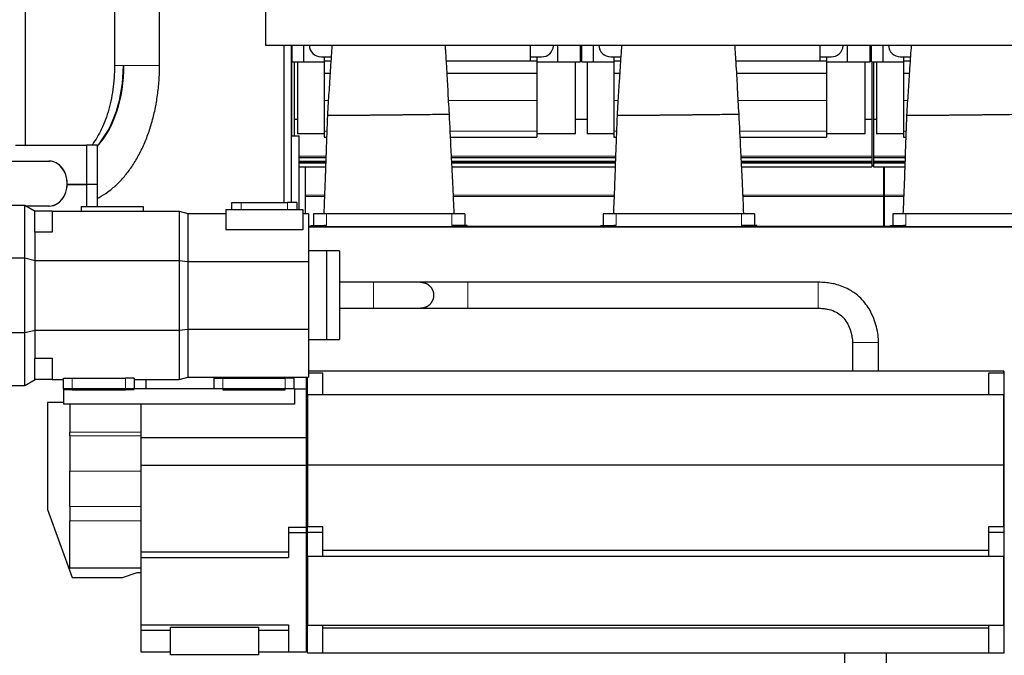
# Model space of a CAD drawing. Header units: inches. Extents: x 0 to 20790, y -12 to 14700.
# Tile 113 of 132: x 13689 to 15355, y 10715 to 11791. Entities that reach past the tile are written whole.
import ezdxf

# ---------------------------------------------------------------- set-up
doc = ezdxf.new("R2010")
doc.units = ezdxf.units.IN
doc.layers.add('1', color=7, linetype='Continuous', true_color=0xffffff)

msp = doc.modelspace()

# ---------------------------------------------------------------- linework, layer by layer
at = {"layer": '1', "color": 2, "linetype": 'Continuous', "lineweight": 25}
for p, q in [((14105.302, 12128.483), (14105.302, 11747.743)), ((13849.752, 12073.691), (13849.752, 11713.691)), ((13925.852, 11713.691), (13925.852, 12073.691)), ((13699.052, 11578.691), (13699.052, 11822.401)), ((14105.302, 11747.743), (17414.246, 11747.743)), ((14136.261, 11747.743), (14136.261, 11481.697)), ((14148.261, 11747.743), (14148.261, 11481.697)), ((14149.302, 11747.74), (14149.302, 11595.706)), ((14150.303, 11719.691), (14150.303, 11747.745)), ((14169.303, 11747.746), (14169.303, 11719.691)), ((14553.302, 11721.031), (14553.302, 11747.743)), ((14592.258, 11746.719), (14592.327, 11747.743)), ((14599.303, 11747.746), (14599.303, 11719.691)), ((14638.303, 11719.691), (14638.303, 11747.745)), ((14640.303, 11719.691), (14640.303, 11747.745)), ((14659.303, 11747.746), (14659.303, 11719.691)), ((15043.302, 11721.031), (15043.302, 11747.743)), ((15082.258, 11746.719), (15082.327, 11747.743)), ((15089.303, 11747.746), (15089.303, 11719.691)), ((15128.303, 11719.691), (15128.303, 11747.745)), ((15130.303, 11719.691), (15130.303, 11747.745)), ((15149.303, 11747.746), (15149.303, 11719.691)), ((14199.282, 11728.12), (14204.302, 11728.12)), ((14204.302, 11728.12), (14204.302, 11721.186)), ((14204.302, 11728.12), (14216.182, 11728.12)), ((14553.302, 11728.12), (14564.302, 11728.12)), ((14564.302, 11728.12), (14572.302, 11728.12)), ((14564.302, 11728.12), (14564.302, 11721.186)), ((14689.282, 11728.12), (14694.302, 11728.12)), ((14694.302, 11728.12), (14694.302, 11721.186)), ((14694.302, 11728.12), (14706.182, 11728.12)), ((15043.302, 11728.12), (15054.302, 11728.12)), ((15054.302, 11728.12), (15062.302, 11728.12)), ((15054.302, 11728.12), (15054.302, 11721.186)), ((15179.282, 11728.12), (15184.302, 11728.12)), ((15184.302, 11728.12), (15184.302, 11721.186)), ((15184.302, 11728.12), (15196.182, 11728.12)), ((13864.657, 11713.691), (13865.458, 11713.691)), ((14150.303, 11719.691), (14169.303, 11719.691)), ((14153.802, 11719.69), (14153.802, 11622.466)), ((14159.076, 11719.691), (14159.076, 11597.691)), ((14169.303, 11719.691), (14204.308, 11719.691)), ((14204.302, 11721.186), (14204.302, 11700.604)), ((14204.302, 11721.186), (14215.722, 11721.186)), ((14553.302, 11721.031), (14411.174, 11721.031)), ((14553.302, 11721.186), (14564.302, 11721.186)), ((14564.299, 11719.691), (14599.303, 11719.691)), ((14564.302, 11721.186), (14564.302, 11700.604)), ((14599.303, 11719.691), (14638.303, 11719.691)), ((14629.531, 11597.691), (14629.531, 11719.691)), ((14640.303, 11719.691), (14659.303, 11719.691)), ((14649.076, 11719.691), (14649.076, 11597.691)), ((14659.303, 11719.691), (14694.308, 11719.691)), ((14694.302, 11721.186), (14694.302, 11700.604)), ((14694.302, 11721.186), (14705.722, 11721.186)), ((15043.302, 11721.031), (14901.174, 11721.031)), ((15043.302, 11721.186), (15054.302, 11721.186)), ((15054.299, 11719.691), (15089.303, 11719.691)), ((15054.302, 11721.186), (15054.302, 11700.604)), ((15089.303, 11719.691), (15128.303, 11719.691)), ((15119.531, 11597.691), (15119.531, 11719.691)), ((15130.303, 11719.691), (15149.303, 11719.691)), ((15130.802, 11719.69), (15130.802, 11622.466)), ((15133.802, 11719.69), (15133.802, 11622.466)), ((15139.076, 11719.691), (15139.076, 11597.691)), ((15149.303, 11719.691), (15184.308, 11719.691)), ((15184.302, 11721.186), (15184.302, 11700.604)), ((15184.302, 11721.186), (15195.722, 11721.186)), ((14204.302, 11700.604), (14214.381, 11700.604)), ((14204.302, 11700.604), (14204.302, 11654.141)), ((14412.41, 11700.604), (14564.302, 11700.604)), ((14564.302, 11700.604), (14564.302, 11654.141)), ((14694.302, 11700.604), (14704.381, 11700.604)), ((14694.302, 11700.604), (14694.302, 11654.141)), ((14902.41, 11700.604), (15054.302, 11700.604)), ((15054.302, 11700.604), (15054.302, 11654.141)), ((15184.302, 11700.604), (15194.381, 11700.604)), ((15184.302, 11700.604), (15184.302, 11654.141)), ((14204.302, 11654.141), (14204.302, 11602.166)), ((14564.302, 11654.141), (14564.302, 11602.166)), ((14694.302, 11654.141), (14694.302, 11602.166)), ((15054.302, 11654.141), (15054.302, 11602.166)), ((15184.302, 11654.141), (15184.302, 11602.166)), ((14153.802, 11622.466), (14153.802, 11594.647)), ((14153.802, 11622.466), (14159.084, 11622.466)), ((14629.54, 11622.466), (14649.065, 11622.466)), ((15119.521, 11622.466), (15130.802, 11622.466)), ((15130.802, 11622.466), (15130.802, 11559.971)), ((15133.802, 11622.466), (15133.802, 11559.971)), ((15133.802, 11622.466), (15139.084, 11622.466)), ((14148.253, 11594.648), (14162.302, 11594.648)), ((14148.261, 11595.706), (14149.302, 11595.706)), ((14204.313, 11597.691), (14159.076, 11597.691)), ((14162.302, 11469.692), (14162.302, 11594.648)), ((14204.302, 11602.166), (14204.302, 11592.191)), ((14629.531, 11597.691), (14564.3, 11597.691)), ((14564.302, 11602.166), (14564.302, 11592.191)), ((14694.313, 11597.691), (14649.076, 11597.691)), ((14694.302, 11602.166), (14694.302, 11592.191)), ((15119.531, 11597.691), (15054.3, 11597.691)), ((15054.302, 11602.166), (15054.302, 11592.191)), ((15184.313, 11597.691), (15139.076, 11597.691)), ((15184.302, 11602.166), (15184.302, 11592.191)), ((13682.112, 11578.691), (13802.357, 11578.691)), ((13820.292, 11578.691), (13802.357, 11578.691)), ((13802.357, 11578.691), (13802.357, 11512.191)), ((13820.292, 11578.691), (13820.292, 11512.191)), ((14204.302, 11592.191), (14208.504, 11592.191)), ((14418.199, 11592.191), (14564.302, 11592.191)), ((14694.302, 11592.191), (14698.504, 11592.191)), ((14908.199, 11592.191), (15054.302, 11592.191)), ((15184.302, 11592.191), (15188.504, 11592.191)), ((13657.266, 11551.737), (13739.466, 11551.737)), ((14162.305, 11548.854), (14206.957, 11548.854)), ((14420.371, 11548.854), (14696.953, 11548.854)), ((14910.352, 11548.854), (15130.802, 11548.854)), ((15130.802, 11559.971), (15130.802, 11557.771)), ((15130.802, 11557.771), (15130.802, 11557.423)), ((15130.802, 11557.423), (15130.802, 11551.64)), ((15130.802, 11551.64), (15130.802, 11551.334)), ((15130.802, 11551.334), (15130.802, 11551.062)), ((15130.802, 11551.062), (15130.802, 11549.681)), ((15130.802, 11549.681), (15130.802, 11548.854)), ((15130.802, 11548.854), (15130.802, 11541.799)), ((15133.802, 11559.971), (15133.802, 11557.771)), ((15133.802, 11557.771), (15133.802, 11557.423)), ((15133.802, 11557.423), (15133.802, 11551.64)), ((15133.802, 11551.64), (15133.802, 11551.334)), ((15133.802, 11551.334), (15133.802, 11551.062)), ((15133.802, 11551.062), (15133.802, 11549.681)), ((15133.802, 11549.681), (15133.802, 11548.854)), ((15133.802, 11548.854), (15133.802, 11541.799)), ((15133.802, 11548.854), (15186.957, 11548.854)), ((14162.305, 11541.799), (14206.728, 11541.799)), ((14172.552, 11494.112), (14172.552, 11541.798)), ((14420.737, 11541.799), (14696.709, 11541.799)), ((14910.718, 11541.799), (15130.802, 11541.799)), ((15133.801, 11544.457), (15130.799, 11544.457)), ((15133.802, 11541.799), (15186.728, 11541.799)), ((15150.602, 11541.798), (15150.602, 11494.112)), ((15152.552, 11494.112), (15152.552, 11541.798)), ((13769.542, 11512.191), (13802.357, 11512.191)), ((13802.357, 11512.191), (13769.542, 11512.191)), ((13820.292, 11512.191), (13802.357, 11512.191)), ((13802.357, 11512.191), (13802.357, 11474.691)), ((13820.292, 11512.191), (13802.357, 11512.191)), ((13820.292, 11512.191), (13820.292, 11474.691)), ((14048.102, 11481.691), (14064.102, 11481.691)), ((14048.102, 11469.691), (14048.102, 11481.691)), ((14064.102, 11481.691), (14142.102, 11481.691)), ((14158.102, 11481.691), (14142.102, 11481.691)), ((14148.259, 11483.189), (14148.802, 11483.189)), ((14148.802, 11483.189), (14148.802, 11481.682)), ((14158.102, 11481.691), (14158.102, 11469.691)), ((14172.552, 11491.641), (14172.552, 11494.112)), ((14172.552, 11463.191), (14172.552, 11491.641)), ((15150.602, 11494.112), (15150.602, 11491.641)), ((15150.602, 11491.641), (15150.602, 11441.645)), ((15152.552, 11491.641), (15152.552, 11494.112)), ((15152.552, 11441.645), (15152.552, 11491.641)), ((13673.102, 11477.191), (13698.102, 11477.191)), ((13698.102, 11477.191), (13715.423, 11467.191)), ((13698.102, 11387.858), (13698.102, 11477.191)), ((13739.466, 11475.644), (13700.781, 11475.644)), ((13744.102, 11467.191), (13714.102, 11467.191)), ((13714.102, 11467.191), (13714.102, 11432.294)), ((13744.102, 11467.191), (13744.102, 11431.216)), ((13744.102, 11467.191), (13958.847, 11467.191)), ((13793.102, 11474.691), (13793.102, 11467.191)), ((13793.102, 11474.691), (13898.102, 11474.691)), ((13898.102, 11474.691), (13898.102, 11467.191)), ((13958.847, 11467.191), (13973.775, 11463.191)), ((13958.847, 11467.191), (13958.847, 11383.716)), ((13973.775, 11463.191), (14038.102, 11463.191)), ((13973.775, 11463.191), (13973.775, 11382.059)), ((14038.102, 11469.691), (14168.102, 11469.691)), ((14038.102, 11469.691), (14038.102, 11435.559)), ((14168.102, 11469.691), (14168.102, 11435.559)), ((14168.102, 11463.191), (14178.102, 11463.191)), ((14178.102, 11463.191), (14178.102, 11382.059)), ((14208.302, 11462.691), (14186.302, 11462.691)), ((14186.302, 11462.691), (14186.302, 11442.681)), ((14420.302, 11462.691), (14208.302, 11462.691)), ((14442.302, 11462.691), (14420.302, 11462.691)), ((14442.302, 11462.691), (14442.302, 11442.681)), ((14698.302, 11462.691), (14676.302, 11462.691)), ((14676.302, 11462.691), (14676.302, 11442.681)), ((14910.302, 11462.691), (14698.302, 11462.691)), ((14932.302, 11462.691), (14910.302, 11462.691)), ((14932.302, 11462.691), (14932.302, 11442.681)), ((15188.302, 11462.691), (15166.302, 11462.691)), ((15166.302, 11462.691), (15166.302, 11442.681)), ((15400.302, 11462.691), (15188.302, 11462.691)), ((13715.423, 11431.216), (13714.102, 11432.294)), ((13744.102, 11431.216), (13715.423, 11431.216)), ((13715.423, 11383.716), (13715.423, 11431.216)), ((14168.102, 11435.559), (14038.102, 11435.559)), ((14178.141, 11440.69), (16670.613, 11440.69)), ((14182.302, 11442.681), (14204.302, 11442.681)), ((14182.302, 11440.691), (14182.302, 11442.681)), ((14182.302, 11440.691), (14204.302, 11440.691)), ((14208.302, 11442.681), (14204.302, 11442.681)), ((14424.302, 11440.691), (14204.302, 11440.691)), ((14424.302, 11442.681), (14420.302, 11442.681)), ((14446.302, 11442.681), (14424.302, 11442.681)), ((14446.302, 11440.691), (14424.302, 11440.691)), ((14446.302, 11440.691), (14446.302, 11442.681)), ((14672.302, 11442.681), (14694.302, 11442.681)), ((14672.302, 11440.691), (14672.302, 11442.681)), ((14672.302, 11440.691), (14694.302, 11440.691)), ((14698.302, 11442.681), (14694.302, 11442.681)), ((14914.302, 11440.691), (14694.302, 11440.691)), ((14914.302, 11442.681), (14910.302, 11442.681)), ((14936.302, 11442.681), (14914.302, 11442.681)), ((14936.302, 11440.691), (14914.302, 11440.691)), ((14936.302, 11440.691), (14936.302, 11442.681)), ((15150.602, 11441.645), (15150.602, 11440.69)), ((15152.552, 11440.69), (15152.552, 11441.645)), ((15162.302, 11442.681), (15184.302, 11442.681)), ((15162.302, 11440.691), (15162.302, 11442.681)), ((15162.302, 11440.691), (15184.302, 11440.691)), ((15188.302, 11442.681), (15184.302, 11442.681)), ((15404.302, 11440.691), (15184.302, 11440.691)), ((14208.102, 11399.691), (14178.102, 11399.691)), ((14230.102, 11399.691), (14208.102, 11399.691)), ((14208.102, 11399.691), (14208.102, 11324.691)), ((14208.102, 11399.691), (14208.102, 11324.691)), ((14230.102, 11399.691), (14230.102, 11324.691)), ((13673.102, 11387.858), (13698.102, 11387.858)), ((13698.102, 11387.858), (13715.423, 11383.716)), ((13698.102, 11261.523), (13698.102, 11387.858)), ((13715.423, 11383.716), (13958.847, 11383.716)), ((13715.423, 11265.665), (13715.423, 11383.716)), ((13958.847, 11383.716), (13973.775, 11382.059)), ((13958.847, 11383.716), (13958.847, 11265.665)), ((13973.775, 11382.059), (14178.102, 11382.059)), ((13973.775, 11382.059), (13973.775, 11267.322)), ((14178.102, 11382.059), (14178.102, 11267.322)), ((14208.102, 11324.691), (14208.102, 11249.691)), ((14208.102, 11324.691), (14208.102, 11249.691)), ((14230.102, 11324.691), (14230.102, 11249.691)), ((13673.102, 11261.523), (13698.102, 11261.523)), ((13698.102, 11261.523), (13715.423, 11265.665)), ((13698.102, 11172.191), (13698.102, 11261.523)), ((13715.423, 11265.665), (13958.847, 11265.665)), ((13715.423, 11218.165), (13715.423, 11265.665)), ((13958.847, 11265.665), (13973.775, 11267.322)), ((13958.847, 11265.665), (13958.847, 11182.191)), ((13973.775, 11267.322), (14178.102, 11267.322)), ((13973.775, 11267.322), (13973.775, 11186.191)), ((14178.102, 11267.322), (14178.102, 11186.191)), ((14178.102, 11249.691), (14208.102, 11249.691)), ((14208.102, 11249.691), (14230.102, 11249.691)), ((13714.102, 11217.087), (13715.423, 11218.165)), ((13714.102, 11217.087), (13714.102, 11182.191)), ((13715.423, 11218.165), (13744.102, 11218.165)), ((13744.102, 11218.165), (13744.102, 11182.191)), ((15354.102, 11196.141), (14178.109, 11196.141)), ((15354.102, 11196.141), (14178.109, 11196.141)), ((15354.102, 11196.141), (15354.102, 11193.141)), ((15354.102, 11193.14), (15354.102, 11196.141)), ((13698.102, 11172.191), (13715.423, 11182.191)), ((13744.102, 11182.191), (13714.102, 11182.191)), ((13744.102, 11182.191), (13763.102, 11182.191)), ((13763.102, 11184.691), (13778.102, 11184.691)), ((13763.102, 11166.141), (13763.102, 11184.691)), ((13778.102, 11184.691), (13868.102, 11184.691)), ((13883.102, 11184.691), (13868.102, 11184.691)), ((13883.102, 11184.691), (13883.102, 11166.141)), ((13883.102, 11182.191), (13958.847, 11182.191)), ((13903.102, 11166.141), (13903.102, 11182.191)), ((13958.847, 11182.191), (13973.775, 11186.191)), ((13973.775, 11186.191), (14178.102, 11186.191)), ((14018.102, 11184.691), (14018.102, 11186.191)), ((14018.102, 11184.691), (14033.102, 11184.691)), ((14018.102, 11166.141), (14018.102, 11184.691)), ((14033.102, 11184.691), (14138.102, 11184.691)), ((14153.102, 11184.691), (14138.102, 11184.691)), ((14148.102, 11184.691), (14149.997, 11186.191)), ((14153.102, 11184.691), (14153.102, 11166.141)), ((14174.102, 11186.19), (14174.102, 11166.141)), ((14176.102, 11156.141), (14176.102, 11186.191)), ((14202.102, 11193.141), (14178.103, 11193.141)), ((14202.102, 11156.141), (14202.102, 11193.141)), ((15354.102, 11193.141), (15328.102, 11193.141)), ((15328.102, 11193.141), (15328.102, 11156.141)), ((15354.102, 11193.141), (15354.102, 11156.141)), ((13673.102, 11172.191), (13698.102, 11172.191)), ((14154.102, 11166.141), (13763.102, 11166.141)), ((13763.102, 11166.141), (13763.102, 11140.136)), ((13778.102, 11164.691), (13763.102, 11164.691)), ((13778.102, 11164.691), (13868.102, 11164.691)), ((13883.102, 11164.691), (13868.102, 11164.691)), ((14033.102, 11164.691), (14138.102, 11164.691)), ((14154.102, 11166.141), (14174.102, 11166.141)), ((14154.102, 11166.141), (14154.102, 11140.136)), ((14174.102, 11166.141), (14174.102, 11084.141)), ((14176.102, 11156.141), (14176.102, 11037.141)), ((15354.102, 11156.141), (14176.102, 11156.141)), ((14176.102, 11037.141), (14176.102, 11156.141)), ((15354.102, 11156.141), (14176.102, 11156.141)), ((15354.102, 11156.141), (15354.102, 11037.141)), ((15354.102, 11037.141), (15354.102, 11156.141)), ((13736.102, 11143.141), (13736.102, 10962.141)), ((13763.106, 11143.141), (13736.102, 11143.141)), ((14154.102, 11140.136), (13763.102, 11140.136)), ((13774.102, 11140.136), (13774.102, 11093.026)), ((13894.102, 11140.136), (13894.102, 11084.141)), ((13774.102, 11086.812), (13774.102, 11093.026)), ((13774.102, 11086.812), (13774.102, 11026.987)), ((13894.102, 11084.141), (13894.102, 11037.141)), ((13894.102, 11084.141), (14174.102, 11084.141)), ((14174.102, 11084.141), (14174.102, 11037.141)), ((13894.102, 11037.141), (13894.102, 10890.519)), ((13894.102, 11037.141), (14174.102, 11037.141)), ((14174.102, 11037.141), (14174.102, 10932.519)), ((14176.102, 11037.141), (14176.102, 10933.057)), ((15354.102, 11037.141), (14176.102, 11037.141)), ((14176.102, 10933.055), (14176.102, 11037.141)), ((15354.102, 11037.141), (14176.102, 11037.141)), ((15354.102, 11037.141), (15354.102, 10933.055)), ((15354.102, 10933.057), (15354.102, 11037.141)), ((13774.102, 10966.987), (13774.102, 11026.987)), ((13736.102, 10962.141), (13777.959, 10847.141)), ((13774.102, 10966.987), (13774.102, 10943.141)), ((13774.102, 10863.141), (13774.102, 10943.141)), ((14144.102, 10932.519), (14144.102, 10923.141)), ((14144.102, 10932.519), (14174.102, 10932.519)), ((14174.102, 10932.519), (14174.102, 10923.141)), ((14176.102, 10923.141), (14176.102, 10933.055)), ((14202.102, 10933.055), (14176.102, 10933.055)), ((14202.102, 10923.141), (14202.102, 10933.055)), ((15354.102, 10933.055), (15328.102, 10933.055)), ((15328.102, 10933.055), (15328.102, 10923.141)), ((15354.102, 10933.055), (15354.102, 10923.141)), ((14144.102, 10923.141), (14174.102, 10923.141)), ((14144.102, 10923.141), (14144.102, 10881.141)), ((14174.102, 10923.141), (14174.102, 10721.141)), ((14176.102, 10719.141), (14176.102, 10923.141)), ((14202.102, 10923.141), (14176.102, 10923.141)), ((14202.102, 10882.641), (14202.102, 10923.141)), ((15328.102, 10923.141), (15328.102, 10882.641)), ((15354.102, 10923.141), (15328.102, 10923.141)), ((15354.102, 10923.141), (15354.102, 10719.141)), ((13894.102, 10890.519), (13894.102, 10881.141)), ((13894.102, 10890.519), (14144.102, 10890.519)), ((13894.102, 10881.141), (14144.102, 10881.141)), ((13894.102, 10881.141), (13894.102, 10767.141)), ((14176.102, 10882.641), (14176.102, 10765.641)), ((15328.102, 10882.641), (14176.102, 10882.641)), ((15328.092, 10892.555), (14202.102, 10892.555)), ((15354.102, 10882.641), (14202.102, 10882.641)), ((15328.102, 10892.555), (14202.112, 10892.555)), ((15354.102, 10765.641), (15354.102, 10882.641)), ((13894.102, 10863.141), (13774.102, 10863.141)), ((13777.959, 10847.141), (13863.102, 10847.141)), ((13863.102, 10847.141), (13887.755, 10855.641)), ((13887.755, 10855.641), (13894.103, 10855.641)), ((13894.102, 10767.141), (13894.102, 10758.092)), ((13894.102, 10767.141), (14144.102, 10767.141)), ((13944.102, 10716.141), (13944.102, 10763.122)), ((13944.102, 10763.122), (14094.102, 10763.122)), ((14094.102, 10716.141), (14094.102, 10763.122)), ((14144.102, 10767.141), (14144.102, 10721.141)), ((15328.102, 10765.641), (14176.102, 10765.641)), ((14202.102, 10719.141), (14202.102, 10765.641)), ((15354.102, 10765.641), (14202.102, 10765.641)), ((15328.102, 10765.641), (15328.102, 10719.141)), ((13894.102, 10758.092), (13894.102, 10721.141)), ((13894.102, 10758.092), (13944.102, 10758.092)), ((14094.102, 10758.092), (14144.102, 10758.092)), ((15328.092, 10761.141), (14202.102, 10761.141)), ((15328.102, 10761.141), (14202.112, 10761.141)), ((13894.102, 10721.141), (13944.102, 10721.141)), ((14094.102, 10716.141), (13944.102, 10716.141)), ((14094.102, 10721.141), (14144.102, 10721.141)), ((14144.102, 10721.141), (14174.102, 10721.141)), ((14202.102, 10719.141), (14176.102, 10719.141)), ((15328.092, 10719.141), (14202.102, 10719.141)), ((15328.102, 10719.141), (14202.112, 10719.141)), ((15085.302, 10667.691), (15085.302, 10719.141)), ((15155.302, 10719.141), (15155.302, 10647.691)), ((15354.102, 10719.141), (15328.102, 10719.141))]:
    msp.add_line(p, q, dxfattribs=at)
at = {"layer": '1', "color": 110, "linetype": 'Continuous', "lineweight": 13}
for p, q in [((13864.657, 11713.691), (13849.752, 11713.691)), ((13925.852, 11713.691), (13865.458, 11713.691)), ((14204.302, 11654.141), (14211.29, 11654.141)), ((14414.881, 11654.141), (14564.302, 11654.141)), ((14694.302, 11654.141), (14701.29, 11654.141)), ((14904.881, 11654.141), (15054.302, 11654.141)), ((15184.302, 11654.141), (15191.29, 11654.141)), ((14204.302, 11602.166), (14208.87, 11602.166)), ((14417.715, 11602.166), (14564.302, 11602.166)), ((14694.302, 11602.166), (14698.87, 11602.166)), ((14907.715, 11602.166), (15054.302, 11602.166)), ((15184.302, 11602.166), (15188.87, 11602.166)), ((14162.305, 11559.971), (14207.339, 11559.971)), ((14162.305, 11557.771), (14207.263, 11557.771)), ((14162.305, 11557.423), (14207.263, 11557.423)), ((14162.305, 11551.64), (14207.064, 11551.64)), ((14162.305, 11551.334), (14207.049, 11551.334)), ((14162.305, 11551.062), (14207.034, 11551.062)), ((14162.305, 11549.681), (14206.988, 11549.681)), ((14419.791, 11559.971), (14697.335, 11559.971)), ((14419.913, 11557.771), (14697.259, 11557.771)), ((14419.928, 11557.423), (14697.243, 11557.423)), ((14420.218, 11551.64), (14697.045, 11551.64)), ((14420.233, 11551.334), (14697.03, 11551.334)), ((14420.249, 11551.062), (14697.03, 11551.062)), ((14420.325, 11549.681), (14696.984, 11549.681)), ((14909.787, 11559.971), (15130.802, 11559.971)), ((14909.894, 11557.771), (15130.802, 11557.771)), ((14909.909, 11557.423), (15130.802, 11557.423)), ((14910.199, 11551.64), (15130.802, 11551.64)), ((14910.214, 11551.334), (15130.802, 11551.334)), ((14910.229, 11551.062), (15130.802, 11551.062)), ((14910.306, 11549.681), (15130.802, 11549.681)), ((15133.802, 11559.971), (15187.339, 11559.971)), ((15133.802, 11557.771), (15187.263, 11557.771)), ((15133.802, 11557.423), (15187.263, 11557.423)), ((15133.802, 11551.64), (15187.064, 11551.64)), ((15133.802, 11551.334), (15187.049, 11551.334)), ((15133.802, 11551.062), (15187.034, 11551.062)), ((15133.802, 11549.681), (15186.988, 11549.681)), ((15130.799, 11543.653), (15133.801, 11543.653)), ((14064.102, 11481.691), (14064.102, 11469.691)), ((14142.102, 11469.691), (14142.102, 11481.691)), ((14172.552, 11494.112), (14204.95, 11494.112)), ((14172.552, 11491.641), (14204.852, 11491.641)), ((14423, 11494.112), (14694.942, 11494.112)), ((14423.119, 11491.641), (14694.843, 11491.641)), ((14913.001, 11494.112), (15150.602, 11494.112)), ((14913.109, 11491.641), (15150.602, 11491.641)), ((15152.552, 11494.112), (15184.95, 11494.112)), ((15152.552, 11491.641), (15184.852, 11491.641)), ((14208.302, 11462.691), (14208.302, 11442.681)), ((14420.302, 11462.691), (14420.302, 11442.681)), ((14698.302, 11462.691), (14698.302, 11442.681)), ((14910.302, 11462.691), (14910.302, 11442.681)), ((15188.302, 11462.691), (15188.302, 11442.681)), ((14178.103, 11441.645), (14182.303, 11441.645)), ((14204.302, 11440.691), (14204.302, 11442.681)), ((14424.302, 11440.691), (14424.302, 11442.681)), ((14446.308, 11441.645), (14672.295, 11441.645)), ((14694.302, 11440.691), (14694.302, 11442.681)), ((14914.302, 11440.691), (14914.302, 11442.681)), ((14936.306, 11441.645), (15150.602, 11441.645)), ((15152.552, 11441.645), (15162.303, 11441.645)), ((15184.302, 11440.691), (15184.302, 11442.681)), ((13778.102, 11184.691), (13778.102, 11164.691)), ((13868.102, 11164.691), (13868.102, 11184.691)), ((14033.102, 11184.691), (14033.102, 11164.691)), ((14138.102, 11164.691), (14138.102, 11184.691)), ((13774.102, 11093.026), (13894.102, 11093.026)), ((13894.102, 11086.812), (13774.102, 11086.812)), ((13774.102, 11026.987), (13894.102, 11026.987)), ((13894.102, 10966.987), (13774.102, 10966.987)), ((13774.102, 10943.141), (13894.102, 10943.141))]:
    msp.add_line(p, q, dxfattribs=at)
at = {"layer": '1', "color": 2, "linetype": 'Continuous', "lineweight": 25}
for centre, major_axis, ratio, start_param, end_param in [((14199.282, 11748.044), (20, 0), 0.9961947, 3.14160971, 4.71238898), ((14572.302, 11748.044), (20, 0), 0.9961947, 4.71238898, 6.21662901), ((14689.282, 11748.044), (20, 0), 0.9961947, 3.14160971, 4.71238898), ((15062.302, 11748.044), (20, 0), 0.9961947, 4.71238898, 6.21662901), ((15179.282, 11748.044), (20, 0), 0.9961947, 3.14160971, 4.71238898), ((13767.839, 11713.691), (0, 161.953), 0.59781459, 3.71414791, 4.71238898), ((13768.64, 11713.691), (0, -161.953), 0.59781459, 0.56273778, 1.57079633), ((13739.065, 11513.691), (0, 38.05), 0.8016344, 3.12845167, 6.29632629), ((13739.065, 11513.691), (0, -38.05), 0.8016344, 0.01314098, 3.12845167)]:
    msp.add_ellipse(centre, major_axis=major_axis, ratio=ratio, start_param=start_param, end_param=end_param, dxfattribs=at)
for points, knots in [([(14217.559, 11747.876), (14217.136, 11742.001), (14216.249, 11729.345), (14214.863, 11708.398), (14213.56, 11687.638), (14212.276, 11667.737), (14210.864, 11649.09), (14210.187, 11636.193), (14209.873, 11629.406)], [0, 0, 0, 0, 0.16481255, 0.34550761, 0.54552397, 0.68648291, 0.8354638, 1, 1, 1, 1]), ([(14416.282, 11631.541), (14415.787, 11638.553), (14414.874, 11652.501), (14414.034, 11672.687), (14412.87, 11692.913), (14411.824, 11710.79), (14410.922, 11725.066), (14410.277, 11735.231), (14409.834, 11742.161), (14409.564, 11746.36), (14409.472, 11747.788)], [0, 0, 0, 0, 0.17421241, 0.34752157, 0.50343687, 0.68652034, 0.80961072, 0.88379444, 0.96007817, 1, 1, 1, 1]), ([(14707.559, 11747.876), (14707.136, 11742.001), (14706.249, 11729.345), (14704.863, 11708.398), (14703.56, 11687.638), (14702.276, 11667.737), (14700.864, 11649.09), (14700.187, 11636.193), (14699.873, 11629.406)], [0, 0, 0, 0, 0.16481255, 0.34550761, 0.54552397, 0.68648291, 0.8354638, 1, 1, 1, 1]), ([(14906.282, 11631.541), (14905.787, 11638.553), (14904.874, 11652.501), (14904.034, 11672.687), (14902.87, 11692.913), (14901.824, 11710.79), (14900.922, 11725.066), (14900.277, 11735.231), (14899.834, 11742.161), (14899.564, 11746.36), (14899.472, 11747.788)], [0, 0, 0, 0, 0.17421241, 0.34752157, 0.50343687, 0.68652034, 0.80961072, 0.88379444, 0.96007817, 1, 1, 1, 1]), ([(15197.559, 11747.876), (15197.136, 11742.001), (15196.249, 11729.345), (15194.863, 11708.398), (15193.56, 11687.638), (15192.276, 11667.737), (15190.864, 11649.09), (15190.187, 11636.193), (15189.873, 11629.406)], [0, 0, 0, 0, 0.16481255, 0.34550761, 0.54552397, 0.68648291, 0.8354638, 1, 1, 1, 1]), ([(13849.752, 11713.691), (13849.752, 11710.155), (13849.568, 11699.792), (13848.356, 11682.664), (13845.524, 11662.779), (13841.377, 11643.763), (13836.027, 11625.956), (13829.625, 11609.659), (13822.359, 11595.138), (13816, 11585.058), (13812.154, 11579.876), (13811.032, 11578.435)], [0, 0, 0, 0, 0.06589385, 0.19373196, 0.32137292, 0.44854947, 0.57507116, 0.70077559, 0.82556237, 0.94945651, 1, 1, 1, 1]), ([(13820.403, 11488.493), (13822.74, 11489.685), (13830.243, 11493.81), (13842.482, 11502.181), (13856.594, 11514.691), (13869.779, 11529.451), (13881.876, 11546.334), (13892.72, 11565.138), (13902.173, 11585.605), (13910.13, 11607.458), (13916.525, 11630.421), (13921.315, 11654.234), (13924.475, 11678.641), (13925.691, 11698.576), (13925.852, 11710.265), (13925.852, 11713.691)], [0, 0, 0, 0, 0.03528423, 0.1147561, 0.19612817, 0.27936003, 0.36408085, 0.44974982, 0.53585277, 0.62195944, 0.70790236, 0.79364196, 0.87920476, 0.96465294, 1, 1, 1, 1]), ([(14209.873, 11629.406), (14209.085, 11609.045), (14207.966, 11578.444), (14206.809, 11545.142), (14206.269, 11528.082), (14205.856, 11516.824), (14205.269, 11501.838), (14204.53, 11483.687), (14203.961, 11469.976), (14203.654, 11462.691)], [0, 0, 0, 0, 0.36641166, 0.55064024, 0.5991996, 0.67333896, 0.75322689, 0.86888411, 1, 1, 1, 1]), ([(14209.873, 11629.407), (14209.872, 11629.406), (14209.866, 11629.398), (14209.849, 11629.387), (14209.936, 11629.375), (14210.185, 11629.356), (14211.042, 11629.333), (14214.048, 11629.307), (14220.796, 11629.304), (14233.516, 11629.359), (14249.692, 11629.467), (14264.527, 11629.59), (14275.727, 11629.694), (14281.463, 11629.75), (14284.27, 11629.778), (14284.933, 11629.785)], [0, 0, 0, 0, 0.00314393, 0.04148455, 0.06065486, 0.07982517, 0.1565064, 0.23318764, 0.38655011, 0.53991258, 0.69327506, 0.84663753, 0.92331876, 0.98562227, 1, 1, 1, 1]), ([(14284.933, 11629.785), (14285.818, 11629.794), (14289.907, 11629.835), (14298.016, 11629.916), (14313.173, 11630.069), (14326.583, 11630.204), (14337.225, 11630.311), (14341.077, 11630.35), (14346.194, 11630.402), (14356.216, 11630.508), (14371.207, 11630.679), (14388.063, 11630.897), (14401.984, 11631.106), (14409.941, 11631.254), (14413.394, 11631.339), (14414.79, 11631.381), (14415.557, 11631.41), (14416.054, 11631.436), (14416.29, 11631.459), (14416.272, 11631.479), (14416.284, 11631.507), (14416.272, 11631.527), (14416.282, 11631.541)], [0, 0, 0, 0, 0.0131787, 0.05271481, 0.10542963, 0.21085925, 0.22403795, 0.23721666, 0.26357406, 0.31628888, 0.4217185, 0.52714813, 0.63257775, 0.73800738, 0.79072219, 0.8170796, 0.84343701, 0.86979441, 0.89615182, 0.92250923, 0.94886663, 1, 1, 1, 1]), ([(14424.367, 11462.692), (14424.039, 11470.373), (14423.421, 11484.64), (14422.592, 11503.443), (14421.868, 11519.345), (14421.261, 11531.794), (14420.671, 11542.773), (14420.192, 11552.032), (14419.724, 11561.216), (14418.398, 11587.715), (14417.253, 11611.156), (14416.282, 11631.541)], [0, 0, 0, 0, 0.13644024, 0.25343718, 0.33400925, 0.41895504, 0.47463413, 0.52912179, 0.58350746, 0.63781849, 1, 1, 1, 1]), ([(14699.873, 11629.406), (14699.085, 11609.045), (14697.966, 11578.444), (14696.809, 11545.142), (14696.269, 11528.082), (14695.856, 11516.824), (14695.269, 11501.838), (14694.53, 11483.687), (14693.961, 11469.976), (14693.654, 11462.691)], [0, 0, 0, 0, 0.36641166, 0.55064024, 0.5991996, 0.67333896, 0.75322689, 0.86888411, 1, 1, 1, 1]), ([(14699.873, 11629.407), (14699.872, 11629.406), (14699.866, 11629.398), (14699.849, 11629.387), (14699.936, 11629.375), (14700.185, 11629.356), (14701.042, 11629.333), (14704.048, 11629.307), (14710.796, 11629.304), (14723.516, 11629.359), (14739.692, 11629.467), (14754.527, 11629.59), (14765.727, 11629.694), (14771.463, 11629.75), (14774.27, 11629.778), (14774.933, 11629.785)], [0, 0, 0, 0, 0.00314393, 0.04148455, 0.06065486, 0.07982517, 0.1565064, 0.23318764, 0.38655011, 0.53991258, 0.69327506, 0.84663753, 0.92331876, 0.98562227, 1, 1, 1, 1]), ([(14774.933, 11629.785), (14775.818, 11629.794), (14779.907, 11629.835), (14788.016, 11629.916), (14803.173, 11630.069), (14816.583, 11630.204), (14827.225, 11630.311), (14831.077, 11630.35), (14836.194, 11630.402), (14846.216, 11630.508), (14861.207, 11630.679), (14878.063, 11630.897), (14891.984, 11631.106), (14899.941, 11631.254), (14903.394, 11631.339), (14904.79, 11631.381), (14905.557, 11631.41), (14906.054, 11631.436), (14906.29, 11631.459), (14906.272, 11631.479), (14906.284, 11631.507), (14906.272, 11631.527), (14906.282, 11631.541)], [0, 0, 0, 0, 0.0131787, 0.05271481, 0.10542963, 0.21085925, 0.22403795, 0.23721666, 0.26357406, 0.31628888, 0.4217185, 0.52714813, 0.63257775, 0.73800738, 0.79072219, 0.8170796, 0.84343701, 0.86979441, 0.89615182, 0.92250923, 0.94886663, 1, 1, 1, 1]), ([(14914.367, 11462.692), (14914.039, 11470.373), (14913.421, 11484.64), (14912.592, 11503.443), (14911.868, 11519.345), (14911.261, 11531.794), (14910.671, 11542.773), (14910.192, 11552.032), (14909.724, 11561.216), (14908.398, 11587.715), (14907.253, 11611.156), (14906.282, 11631.541)], [0, 0, 0, 0, 0.13644024, 0.25343718, 0.33400925, 0.41895504, 0.47463413, 0.52912179, 0.58350746, 0.63781849, 1, 1, 1, 1]), ([(15189.873, 11629.406), (15189.085, 11609.045), (15187.966, 11578.444), (15186.809, 11545.142), (15186.269, 11528.082), (15185.856, 11516.824), (15185.269, 11501.838), (15184.53, 11483.687), (15183.961, 11469.976), (15183.654, 11462.691)], [0, 0, 0, 0, 0.36641166, 0.55064024, 0.5991996, 0.67333896, 0.75322689, 0.86888411, 1, 1, 1, 1]), ([(15189.873, 11629.407), (15189.872, 11629.406), (15189.866, 11629.398), (15189.849, 11629.387), (15189.936, 11629.375), (15190.185, 11629.356), (15191.042, 11629.333), (15194.048, 11629.307), (15200.796, 11629.304), (15213.516, 11629.359), (15229.692, 11629.467), (15244.527, 11629.59), (15255.727, 11629.694), (15261.463, 11629.75), (15264.27, 11629.778), (15264.933, 11629.785)], [0, 0, 0, 0, 0.00314393, 0.04148455, 0.06065486, 0.07982517, 0.1565064, 0.23318764, 0.38655011, 0.53991258, 0.69327506, 0.84663753, 0.92331876, 0.98562227, 1, 1, 1, 1]), ([(15264.933, 11629.785), (15265.818, 11629.794), (15269.907, 11629.835), (15278.016, 11629.916), (15293.173, 11630.069), (15306.583, 11630.204), (15317.225, 11630.311), (15321.077, 11630.35), (15326.194, 11630.402), (15336.216, 11630.508), (15351.207, 11630.679), (15368.063, 11630.897), (15381.984, 11631.106), (15389.941, 11631.254), (15393.394, 11631.339), (15394.79, 11631.381), (15395.557, 11631.41), (15396.054, 11631.436), (15396.29, 11631.459), (15396.272, 11631.479), (15396.284, 11631.507), (15396.272, 11631.527), (15396.282, 11631.541)], [0, 0, 0, 0, 0.0131787, 0.05271481, 0.10542963, 0.21085925, 0.22403795, 0.23721666, 0.26357406, 0.31628888, 0.4217185, 0.52714813, 0.63257775, 0.73800738, 0.79072219, 0.8170796, 0.84343701, 0.86979441, 0.89615182, 0.92250923, 0.94886663, 1, 1, 1, 1]), ([(14287.613, 11346.691), (14282.818, 11346.691), (14273.231, 11346.691), (14254.061, 11346.691), (14239.686, 11346.691), (14230.102, 11346.691)], [0, 0, 0, 0, 0.25013694, 0.50009129, 1, 1, 1, 1]), ([(14367.602, 11346.691), (14367.573, 11346.691), (14367.343, 11346.691), (14366.253, 11346.691), (14363.806, 11346.691), (14359.044, 11346.691), (14350.708, 11346.691), (14339.044, 11346.691), (14324.192, 11346.691), (14310.882, 11346.691), (14300.727, 11346.691), (14294.239, 11346.691), (14289.845, 11346.691), (14287.613, 11346.691)], [0, 0, 0, 0, 0.0471583, 0.11148934, 0.18698313, 0.31109179, 0.4400041, 0.57041935, 0.70429245, 0.84612547, 0.89599532, 0.94729781, 1, 1, 1, 1]), ([(14447.622, 11346.691), (14445.624, 11346.691), (14440.916, 11346.691), (14433.07, 11346.691), (14422.17, 11346.691), (14409.046, 11346.691), (14395.001, 11346.691), (14382.907, 11346.691), (14373.914, 11346.691), (14369.574, 11346.691), (14367.88, 11346.691), (14367.587, 11346.691), (14367.602, 11346.691)], [0, 0, 0, 0, 0.04716667, 0.11150472, 0.18698877, 0.31110094, 0.44001329, 0.5704285, 0.70430157, 0.84613456, 0.92145326, 1, 1, 1, 1]), ([(15040.311, 11346.691), (15034.898, 11346.691), (15024.232, 11346.691), (15008.469, 11346.691), (14993.176, 11346.691), (14978.352, 11346.691), (14963.996, 11346.691), (14950.108, 11346.691), (14929.509, 11346.691), (14903.223, 11346.691), (14871.121, 11346.691), (14841.749, 11346.691), (14815.452, 11346.691), (14792.751, 11346.691), (14766.061, 11346.691), (14730.443, 11346.691), (14681.937, 11346.691), (14639.764, 11346.691), (14607.043, 11346.691), (14586.891, 11346.691), (14565.85, 11346.691), (14543.919, 11346.691), (14521.1, 11346.691), (14497.391, 11346.691), (14472.8, 11346.691), (14456.111, 11346.691), (14447.622, 11346.691)], [0, 0, 0, 0, 0.02739609, 0.0539882, 0.07979026, 0.10480226, 0.12902421, 0.15245609, 0.17509792, 0.23328923, 0.28550572, 0.33759017, 0.38195922, 0.41861287, 0.45249603, 0.51705737, 0.5988987, 0.69802002, 0.73052119, 0.76452252, 0.800024, 0.83702563, 0.87552742, 0.91552935, 0.95703155, 1, 1, 1, 1]), ([(15142.303, 11244.651), (15142.234, 11248.8), (15141.611, 11257.758), (15138.978, 11271.36), (15134.232, 11286.427), (15127.635, 11300.08), (15119.106, 11312.409), (15108.781, 11323.505), (15093.335, 11334.914), (15076.846, 11341.696), (15062.293, 11344.985), (15051.673, 11346.377), (15044.231, 11346.705), (15040.311, 11346.691)], [0, 0, 0, 0, 0.07676468, 0.16700911, 0.25656383, 0.36979772, 0.44719536, 0.5344153, 0.65031063, 0.80136366, 0.86145993, 0.92738954, 1, 1, 1, 1]), ([(14230.102, 11302.691), (14239.686, 11302.691), (14254.061, 11302.691), (14273.231, 11302.691), (14282.818, 11302.691), (14287.613, 11302.691)], [0, 0, 0, 0, 0.49990871, 0.74986306, 1, 1, 1, 1]), ([(14287.613, 11302.691), (14289.845, 11302.691), (14294.239, 11302.691), (14300.727, 11302.691), (14310.882, 11302.691), (14324.192, 11302.691), (14339.044, 11302.691), (14350.708, 11302.691), (14359.044, 11302.691), (14363.806, 11302.691), (14366.253, 11302.691), (14367.343, 11302.691), (14367.573, 11302.691), (14367.602, 11302.691)], [0, 0, 0, 0, 0.05270219, 0.10400468, 0.15387453, 0.29570755, 0.42958065, 0.5599959, 0.68890821, 0.81301687, 0.88851066, 0.9528417, 1, 1, 1, 1]), ([(14367.602, 11302.691), (14367.57, 11302.691), (14368.053, 11302.691), (14370.679, 11302.691), (14376.841, 11302.691), (14388.216, 11302.691), (14401.517, 11302.691), (14415.246, 11302.691), (14427.014, 11302.691), (14436.139, 11302.691), (14442.387, 11302.691), (14446.067, 11302.691), (14447.622, 11302.691)], [0, 0, 0, 0, 0.1013328, 0.19273824, 0.35284017, 0.49383359, 0.62362408, 0.7439236, 0.85143922, 0.91287349, 0.96325077, 1, 1, 1, 1]), ([(14447.622, 11302.691), (14458.28, 11302.691), (14478.977, 11302.691), (14509.089, 11302.691), (14537.335, 11302.691), (14563.707, 11302.691), (14588.206, 11302.691), (14610.831, 11302.691), (14636.35, 11302.691), (14663.288, 11302.691), (14691.149, 11302.691), (14719.176, 11302.691), (14752.189, 11302.691), (14794.029, 11302.691), (14831.596, 11302.691), (14862.55, 11302.691), (14884.554, 11302.691), (14907.706, 11302.691), (14932.006, 11302.691), (14957.454, 11302.691), (14984.05, 11302.691), (15011.794, 11302.691), (15030.674, 11302.691), (15040.306, 11302.691)], [0, 0, 0, 0, 0.05394511, 0.10476295, 0.15241992, 0.19691602, 0.23825123, 0.27642556, 0.311439, 0.3674208, 0.4127785, 0.45246411, 0.50928553, 0.57988041, 0.66424876, 0.69943786, 0.73656385, 0.77562674, 0.81662652, 0.85956319, 0.90443675, 0.95124721, 1, 1, 1, 1]), ([(15040.306, 11302.691), (15042.978, 11302.707), (15048.077, 11302.477), (15057.417, 11301.214), (15067.634, 11298.179), (15077.896, 11292.004), (15088.655, 11280.766), (15094.296, 11268.038), (15096.943, 11256.865), (15097.768, 11251.906), (15098.202, 11247.878), (15098.29, 11245.548), (15098.303, 11244.62)], [0, 0, 0, 0, 0.08653542, 0.16598468, 0.30588452, 0.42968168, 0.55072536, 0.80663846, 0.86845674, 0.92422107, 0.969868, 1, 1, 1, 1]), ([(15098.303, 11244.62), (15098.303, 11237.877), (15098.302, 11224.367), (15098.302, 11208.206), (15098.302, 11198.789), (15098.302, 11196.138)], [0, 0, 0, 0, 0.41725752, 0.83596401, 1, 1, 1, 1]), ([(15142.302, 11196.133), (15142.302, 11200.236), (15142.302, 11216.408), (15142.303, 11232.581), (15142.303, 11244.651)], [0, 0, 0, 0, 0.25367353, 1, 1, 1, 1])]:
    msp.add_open_spline(points, degree=3, knots=knots, dxfattribs=at)
at = {"layer": '1', "color": 110, "linetype": 'Continuous', "lineweight": 13}
for points, weights, knots in [([(14287.613, 11346.691), (14287.613, 11346.691), (14287.613, 11346.691), (14287.613, 11346.691), (14287.615, 11346.691), (14287.617, 11342.802), (14287.618, 11332.469), (14287.618, 11324.691)], [1.01661171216, 1.01661171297, 1.01661171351, 1.01661171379, 1.01661171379, 0.958470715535, 1.01661171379, 1.01661171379], [0, 0, 0, 0, 0, 0.00006836, 0.00006836, 0.00006836, 1, 1, 1, 1, 1]), ([(14447.622, 11346.691), (14447.622, 11346.691), (14447.622, 11346.691), (14447.623, 11346.691), (14447.624, 11346.691), (14447.627, 11342.802), (14447.628, 11332.469), (14447.628, 11324.691)], [1.01661171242, 1.0166117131, 1.01661171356, 1.01661171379, 1.01661171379, 0.958470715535, 1.01661171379, 1.01661171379], [0, 0, 0, 0, 0, 0.0000625, 0.0000625, 0.0000625, 1, 1, 1, 1, 1]), ([(15040.311, 11346.691), (15040.311, 11346.691), (15040.311, 11346.691), (15040.311, 11346.691), (15040.311, 11346.691), (15040.31, 11342.802), (15040.309, 11332.469), (15040.308, 11324.691)], [1.01661171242, 1.0166117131, 1.01661171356, 1.01661171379, 1.01661171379, 0.958470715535, 1.01661171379, 1.01661171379], [0, 0, 0, 0, 0, 0.0000625, 0.0000625, 0.0000625, 1, 1, 1, 1, 1]), ([(15120.303, 11244.636), (15112.524, 11244.63), (15102.192, 11244.623), (15098.302, 11244.62), (15098.302, 11244.62), (15098.302, 11244.62), (15098.302, 11244.62), (15098.302, 11244.62)], [1.01661171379, 1.01661171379, 0.958470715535, 1.01661171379, 1.01661171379, 1.01661171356, 1.0166117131, 1.01661171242], [0, 0, 0, 0, 0, 0.9999375, 0.9999375, 0.9999375, 1, 1, 1, 1, 1]), ([(15142.303, 11244.651), (15142.303, 11244.651), (15142.303, 11244.651), (15142.303, 11244.651), (15142.302, 11244.651), (15138.414, 11244.648), (15128.081, 11244.641), (15120.303, 11244.636)], [1.01661171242, 1.0166117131, 1.01661171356, 1.01661171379, 1.01661171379, 0.958470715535, 1.01661171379, 1.01661171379], [0, 0, 0, 0, 0, 0.0000625, 0.0000625, 0.0000625, 1, 1, 1, 1, 1])]:
    msp.add_rational_spline(points, weights, degree=4, knots=knots, dxfattribs=at)
at = {"layer": '1', "color": 2, "linetype": 'Continuous', "lineweight": 25}
msp.add_rational_spline([(14367.601, 11346.691), (14367.601, 11346.691), (14367.602, 11346.691), (14367.602, 11346.691), (14375.381, 11346.691), (14385.713, 11342.802), (14389.602, 11332.469), (14389.602, 11324.691)], [1.01661171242, 1.0166117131, 1.01661171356, 1.01661171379, 1.01661171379, 0.958470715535, 1.01661171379, 1.01661171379], degree=4, knots=[0, 0, 0, 0, 0, 0.0000625, 0.0000625, 0.0000625, 1, 1, 1, 1, 1], dxfattribs=at)
at = {"layer": '1', "color": 110, "linetype": 'Continuous', "lineweight": 13}
for points in [[(14287.618, 11324.691), (14287.618, 11316.912), (14287.617, 11306.58), (14287.615, 11302.691), (14287.613, 11302.691)], [(14447.628, 11324.691), (14447.628, 11316.912), (14447.627, 11306.58), (14447.624, 11302.691), (14447.622, 11302.691)], [(15040.308, 11324.691), (15040.307, 11316.913), (15040.306, 11306.58), (15040.306, 11302.69), (15040.306, 11302.691)]]:
    msp.add_rational_spline(points, [1.01661171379, 1.01661171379, 0.958470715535, 1.01661171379, 1.01661171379], degree=4, dxfattribs=at)
at = {"layer": '1', "color": 2, "linetype": 'Continuous', "lineweight": 25}
msp.add_rational_spline([(14389.602, 11324.691), (14389.602, 11316.912), (14385.713, 11306.58), (14375.381, 11302.691), (14367.602, 11302.691)], [1.01661171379, 1.01661171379, 0.958470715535, 1.01661171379, 1.01661171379], degree=4, dxfattribs=at)

doc.saveas('drawing.dxf')
